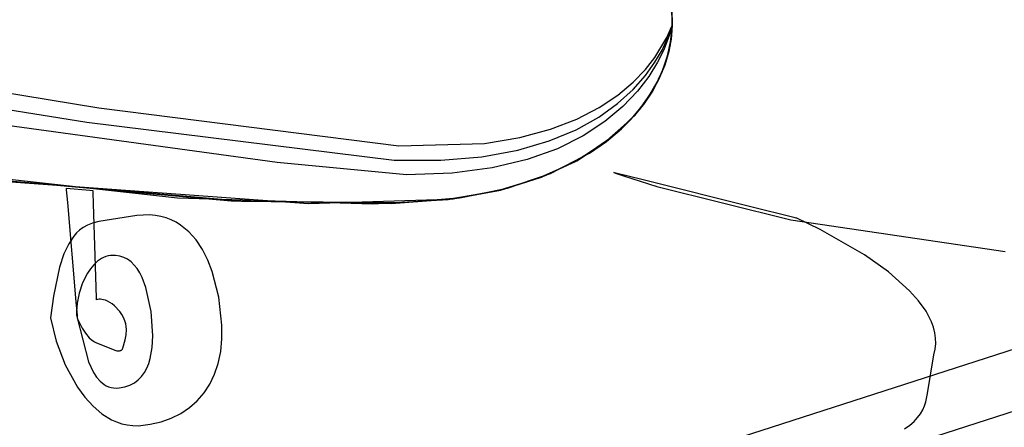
# Model space of a CAD drawing. Extents: x -3.57 to 3.57, y -2.08 to 2.06.
# Tile 33 of 219: x -2.87 to -2.62, y -0.54 to -0.44. Entities that reach past the tile are written whole.
import ezdxf

# ---------------------------------------------------------------- set-up
doc = ezdxf.new("R2010")
doc.units = 0

msp = doc.modelspace()

# ---------------------------------------------------------------- linework, layer by layer
at = {"layer": 'Layer 1', "color": 7, "linetype": 'CONTINUOUS'}
for p, q in [((-2.850614, -0.589732), (-1.15197, -0.04283)), ((-1.361724, -0.125177), (-3.058052, -0.672079)), ((-2.706775, -0.432983), (-2.706494, -0.435193)), ((-2.706479, -0.436255), (-2.706634, -0.432103)), ((-2.706589, -0.433903), (-2.706482, -0.436337)), ((-2.706588, -0.433735), (-2.706482, -0.436326)), ((-2.706586, -0.433566), (-2.706481, -0.436316)), ((-2.706585, -0.433398), (-2.706481, -0.436305)), ((-2.706583, -0.433228), (-2.706481, -0.436294)), ((-2.706582, -0.43306), (-2.70648, -0.436284)), ((-2.706581, -0.432891), (-2.70648, -0.436273)), ((-2.706526, -0.437318), (-2.706507, -0.433846)), ((-2.706831, -0.440207), (-2.706479, -0.436255)), ((-2.70648, -0.436273), (-2.706752, -0.439652)), ((-2.70648, -0.436284), (-2.706752, -0.439652)), ((-2.706481, -0.436294), (-2.706752, -0.439652)), ((-2.706481, -0.436305), (-2.706752, -0.439652)), ((-2.706481, -0.436316), (-2.706752, -0.439652)), ((-2.706482, -0.436326), (-2.706752, -0.439652)), ((-2.706482, -0.436337), (-2.706752, -0.439652)), ((-2.706483, -0.436358), (-2.706752, -0.439652)), ((-2.706484, -0.43639), (-2.706752, -0.439652)), ((-2.706484, -0.436401), (-2.706752, -0.439652)), ((-2.706597, -0.434915), (-2.706502, -0.435613)), ((-2.706596, -0.434746), (-2.7065, -0.435529)), ((-2.706594, -0.434578), (-2.706499, -0.435445)), ((-2.706593, -0.434409), (-2.706497, -0.435361)), ((-2.706592, -0.434241), (-2.706483, -0.436358)), ((-2.706494, -0.435193), (-2.706571, -0.437961)), ((-2.706497, -0.435361), (-2.706571, -0.437961)), ((-2.706499, -0.435445), (-2.706571, -0.437961)), ((-2.706519, -0.436537), (-2.706506, -0.436511)), ((-2.706506, -0.436511), (-2.706501, -0.436503)), ((-2.706502, -0.435613), (-2.706484, -0.436401)), ((-2.706501, -0.436503), (-2.706499, -0.436501)), ((-2.7065, -0.435529), (-2.706484, -0.43639)), ((-2.706499, -0.436501), (-2.706498, -0.4365)), ((-2.706498, -0.4365), (-2.706497, -0.436499)), ((-2.706497, -0.436499), (-2.706496, -0.436499)), ((-2.706496, -0.436499), (-2.706495, -0.436499)), ((-2.706495, -0.436499), (-2.706495, -0.436498)), ((-2.706495, -0.436498), (-2.706494, -0.436498)), ((-2.706494, -0.436498), (-2.706494, -0.436498)), ((-2.706494, -0.436498), (-2.706494, -0.436498)), ((-2.706494, -0.436498), (-2.706493, -0.436498)), ((-2.706493, -0.436498), (-2.706493, -0.436499)), ((-2.706493, -0.436499), (-2.706492, -0.436499)), ((-2.706492, -0.436499), (-2.706492, -0.436499)), ((-2.706492, -0.436499), (-2.706492, -0.436499)), ((-2.706492, -0.436499), (-2.706491, -0.4365)), ((-2.706491, -0.4365), (-2.706491, -0.436501)), ((-2.706491, -0.436501), (-2.70649, -0.436502)), ((-2.70649, -0.436502), (-2.706489, -0.436505)), ((-2.706489, -0.436505), (-2.706489, -0.436509)), ((-2.706489, -0.436509), (-2.706488, -0.436519)), ((-2.706488, -0.436519), (-2.706488, -0.436533)), ((-2.709011, -0.442658), (-2.707022, -0.438186)), ((-2.706849, -0.437982), (-2.708544, -0.442534)), ((-2.7078, -0.439535), (-2.706613, -0.43677)), ((-2.707022, -0.438186), (-2.706614, -0.436939)), ((-2.706571, -0.437961), (-2.707022, -0.441334)), ((-2.706571, -0.437961), (-2.707022, -0.441334)), ((-2.706571, -0.437961), (-2.707022, -0.441334)), ((-2.706909, -0.440698), (-2.706526, -0.437318)), ((-2.706909, -0.440698), (-2.706526, -0.437318)), ((-2.706546, -0.436813), (-2.706849, -0.437982)), ((-2.706488, -0.436535), (-2.706789, -0.439922)), ((-2.706488, -0.436535), (-2.706789, -0.439922)), ((-2.706614, -0.436939), (-2.706521, -0.43662)), ((-2.706613, -0.43677), (-2.706519, -0.436537)), ((-2.706494, -0.436566), (-2.706546, -0.436813)), ((-2.706526, -0.437318), (-2.706503, -0.436894)), ((-2.706521, -0.43662), (-2.706498, -0.436545)), ((-2.706503, -0.436894), (-2.706494, -0.436681)), ((-2.706498, -0.436545), (-2.706491, -0.436529)), ((-2.70649, -0.436543), (-2.706494, -0.436566)), ((-2.706494, -0.436681), (-2.70649, -0.436575)), ((-2.706491, -0.436528), (-2.70649, -0.436527)), ((-2.706491, -0.436529), (-2.706491, -0.436528)), ((-2.70649, -0.436527), (-2.70649, -0.436527)), ((-2.70649, -0.436527), (-2.70649, -0.436527)), ((-2.70649, -0.436527), (-2.70649, -0.436527)), ((-2.70649, -0.436527), (-2.70649, -0.436527)), ((-2.70649, -0.436527), (-2.706489, -0.436527)), ((-2.706489, -0.436537), (-2.70649, -0.436543)), ((-2.70649, -0.436575), (-2.706489, -0.436549)), ((-2.706489, -0.436527), (-2.706489, -0.436527)), ((-2.706489, -0.436527), (-2.706489, -0.436527)), ((-2.706489, -0.436527), (-2.706489, -0.436527)), ((-2.706489, -0.436527), (-2.706489, -0.436527)), ((-2.706489, -0.436527), (-2.706489, -0.436527)), ((-2.706489, -0.436527), (-2.706489, -0.436527)), ((-2.706489, -0.436527), (-2.706489, -0.436527)), ((-2.706489, -0.436527), (-2.706489, -0.436527)), ((-2.706489, -0.436527), (-2.706489, -0.436527)), ((-2.706489, -0.436527), (-2.706489, -0.436527)), ((-2.706489, -0.436527), (-2.706489, -0.436527)), ((-2.706489, -0.436527), (-2.706489, -0.436527)), ((-2.706489, -0.436527), (-2.706489, -0.436527)), ((-2.706489, -0.436527), (-2.706489, -0.436528)), ((-2.706489, -0.436528), (-2.706488, -0.436528)), ((-2.706489, -0.436549), (-2.706488, -0.436535)), ((-2.706488, -0.436536), (-2.706489, -0.436537)), ((-2.706488, -0.436528), (-2.706488, -0.436531)), ((-2.706488, -0.436531), (-2.706488, -0.436534)), ((-2.706488, -0.436533), (-2.706488, -0.436535)), ((-2.706488, -0.436534), (-2.706488, -0.436535)), ((-2.706488, -0.436535), (-2.706488, -0.436535)), ((-2.706488, -0.436535), (-2.706488, -0.436535)), ((-2.706488, -0.436535), (-2.706488, -0.436535)), ((-2.706488, -0.436535), (-2.706488, -0.436536)), ((-2.706488, -0.436536), (-2.706488, -0.436536)), ((-2.953754, -0.43941), (-2.847731, -0.456872)), ((-2.710757, -0.444466), (-2.7078, -0.439535)), ((-2.707022, -0.441334), (-2.70783, -0.444665)), ((-2.707022, -0.441334), (-2.70783, -0.444665)), ((-2.707022, -0.441334), (-2.70783, -0.444665)), ((-2.707669, -0.444107), (-2.706831, -0.440207)), ((-2.707649, -0.444038), (-2.706909, -0.440698)), ((-2.707649, -0.444038), (-2.706909, -0.440698)), ((-2.706789, -0.439922), (-2.707447, -0.443273)), ((-2.706789, -0.439922), (-2.707447, -0.443273)), ((-2.706752, -0.439652), (-2.707382, -0.443006)), ((-2.706752, -0.439652), (-2.707382, -0.443006)), ((-2.706752, -0.439652), (-2.707382, -0.443006)), ((-2.706752, -0.439652), (-2.707382, -0.443006)), ((-2.706752, -0.439652), (-2.707382, -0.443006)), ((-2.706752, -0.439652), (-2.707382, -0.443006)), ((-2.706752, -0.439652), (-2.707382, -0.443006)), ((-2.706752, -0.439652), (-2.707382, -0.443006)), ((-2.706752, -0.439652), (-2.707382, -0.443006)), ((-2.706752, -0.439652), (-2.707382, -0.443006)), ((-2.956352, -0.443407), (-2.850664, -0.460411)), ((-2.710754, -0.445614), (-2.709011, -0.442658)), ((-2.708544, -0.442534), (-2.710106, -0.445635)), ((-2.707447, -0.443273), (-2.70846, -0.446572)), ((-2.707447, -0.443273), (-2.70846, -0.446572)), ((-2.707382, -0.443006), (-2.708366, -0.44631)), ((-2.707382, -0.443006), (-2.708366, -0.44631)), ((-2.707382, -0.443006), (-2.708366, -0.44631)), ((-2.707382, -0.443006), (-2.708366, -0.44631)), ((-2.707382, -0.443006), (-2.708366, -0.44631)), ((-2.707382, -0.443006), (-2.708366, -0.44631)), ((-2.707382, -0.443006), (-2.708366, -0.44631)), ((-2.707382, -0.443006), (-2.708366, -0.44631)), ((-2.707382, -0.443006), (-2.708366, -0.44631)), ((-2.707382, -0.443006), (-2.708366, -0.44631)), ((-2.713105, -0.448873), (-2.710754, -0.445614)), ((-2.713094, -0.447428), (-2.710757, -0.444466)), ((-2.710106, -0.445635), (-2.712255, -0.449099)), ((-2.70783, -0.444665), (-2.708991, -0.447939)), ((-2.70783, -0.444665), (-2.708991, -0.447939)), ((-2.70783, -0.444665), (-2.708991, -0.447939)), ((-2.708988, -0.447932), (-2.707669, -0.444107)), ((-2.708744, -0.447324), (-2.707649, -0.444038)), ((-2.708744, -0.447324), (-2.707649, -0.444038)), ((-2.716107, -0.450552), (-2.713094, -0.447428)), ((-2.710787, -0.45166), (-2.708988, -0.447932)), ((-2.708991, -0.447939), (-2.710505, -0.451141)), ((-2.708991, -0.447939), (-2.710505, -0.451141)), ((-2.708991, -0.447939), (-2.710505, -0.451141)), ((-2.710191, -0.450541), (-2.708744, -0.447324)), ((-2.710191, -0.450541), (-2.708744, -0.447324)), ((-2.70846, -0.446572), (-2.709826, -0.449806)), ((-2.70846, -0.446572), (-2.709826, -0.449806)), ((-2.708366, -0.44631), (-2.709704, -0.44955)), ((-2.708366, -0.44631), (-2.709704, -0.44955)), ((-2.708366, -0.44631), (-2.709704, -0.44955)), ((-2.708366, -0.44631), (-2.709704, -0.44955)), ((-2.708366, -0.44631), (-2.709704, -0.44955)), ((-2.708366, -0.44631), (-2.709704, -0.44955)), ((-2.708366, -0.44631), (-2.709704, -0.44955)), ((-2.708366, -0.44631), (-2.709704, -0.44955)), ((-2.708366, -0.44631), (-2.709704, -0.44955)), ((-2.708366, -0.44631), (-2.709704, -0.44955)), ((-2.719873, -0.453712), (-2.716107, -0.450552)), ((-2.716144, -0.4523), (-2.713105, -0.448873)), ((-2.712255, -0.449099), (-2.715077, -0.452784)), ((-2.711988, -0.453674), (-2.710191, -0.450541)), ((-2.711988, -0.453674), (-2.710191, -0.450541)), ((-2.709826, -0.449806), (-2.711543, -0.45296)), ((-2.709826, -0.449806), (-2.711543, -0.45296)), ((-2.709704, -0.44955), (-2.711393, -0.452711)), ((-2.709704, -0.44955), (-2.711393, -0.452711)), ((-2.709704, -0.44955), (-2.711393, -0.452711)), ((-2.709704, -0.44955), (-2.711393, -0.452711)), ((-2.709704, -0.44955), (-2.711393, -0.452711)), ((-2.709704, -0.44955), (-2.711393, -0.452711)), ((-2.709704, -0.44955), (-2.711393, -0.452711)), ((-2.709704, -0.44955), (-2.711393, -0.452711)), ((-2.709704, -0.44955), (-2.711393, -0.452711)), ((-2.709704, -0.44955), (-2.711393, -0.452711)), ((-2.803787, -0.470327), (-2.933178, -0.452648)), ((-2.719952, -0.455761), (-2.716144, -0.4523)), ((-2.715077, -0.452784), (-2.718655, -0.456551)), ((-2.711543, -0.45296), (-2.713608, -0.456018)), ((-2.711543, -0.45296), (-2.713608, -0.456018)), ((-2.711393, -0.452711), (-2.71343, -0.455777)), ((-2.711393, -0.452711), (-2.71343, -0.455777)), ((-2.711393, -0.452711), (-2.71343, -0.455777)), ((-2.711393, -0.452711), (-2.71343, -0.455777)), ((-2.711393, -0.452711), (-2.71343, -0.455777)), ((-2.711393, -0.452711), (-2.71343, -0.455777)), ((-2.711393, -0.452711), (-2.71343, -0.455777)), ((-2.711393, -0.452711), (-2.71343, -0.455777)), ((-2.711393, -0.452711), (-2.71343, -0.455777)), ((-2.711393, -0.452711), (-2.71343, -0.455777)), ((-2.713062, -0.455266), (-2.710787, -0.45166)), ((-2.710505, -0.451141), (-2.712368, -0.454256)), ((-2.710505, -0.451141), (-2.712368, -0.454256)), ((-2.710505, -0.451141), (-2.712368, -0.454256)), ((-2.724611, -0.459123), (-2.719952, -0.455761)), ((-2.724471, -0.45678), (-2.719873, -0.453712)), ((-2.71343, -0.455777), (-2.715814, -0.458734)), ((-2.71343, -0.455777), (-2.715814, -0.458734)), ((-2.71343, -0.455777), (-2.715814, -0.458734)), ((-2.71343, -0.455777), (-2.715814, -0.458734)), ((-2.71343, -0.455777), (-2.715814, -0.458734)), ((-2.71343, -0.455777), (-2.715814, -0.458734)), ((-2.71343, -0.455777), (-2.715814, -0.458734)), ((-2.71343, -0.455777), (-2.715814, -0.458734)), ((-2.71343, -0.455777), (-2.715814, -0.458734)), ((-2.71343, -0.455777), (-2.715814, -0.458734)), ((-2.715809, -0.458728), (-2.713062, -0.455266)), ((-2.712368, -0.454256), (-2.714579, -0.45727)), ((-2.712368, -0.454256), (-2.714579, -0.45727)), ((-2.712368, -0.454256), (-2.714579, -0.45727)), ((-2.714134, -0.456707), (-2.711988, -0.453674)), ((-2.714134, -0.456707), (-2.711988, -0.453674)), ((-2.847731, -0.456872), (-2.77388, -0.466178)), ((-2.729979, -0.45963), (-2.724471, -0.45678)), ((-2.718655, -0.456551), (-2.723075, -0.460257)), ((-2.714579, -0.45727), (-2.717136, -0.460167)), ((-2.714579, -0.45727), (-2.717136, -0.460167)), ((-2.714579, -0.45727), (-2.717136, -0.460167)), ((-2.716625, -0.459628), (-2.714134, -0.456707)), ((-2.716625, -0.459628), (-2.714134, -0.456707)), ((-2.713608, -0.456018), (-2.71602, -0.458965)), ((-2.713608, -0.456018), (-2.71602, -0.458965)), ((-2.850664, -0.460411), (-2.774969, -0.469724)), ((-2.736473, -0.462135), (-2.729979, -0.45963)), ((-2.730202, -0.462252), (-2.724611, -0.459123)), ((-2.723075, -0.460257), (-2.72842, -0.463762)), ((-2.717136, -0.460167), (-2.723278, -0.465552)), ((-2.717136, -0.460167), (-2.723278, -0.465552)), ((-2.717136, -0.460167), (-2.723278, -0.465552)), ((-2.722638, -0.465067), (-2.716625, -0.459628)), ((-2.722638, -0.465067), (-2.716625, -0.459628)), ((-2.71602, -0.458965), (-2.721876, -0.464471)), ((-2.71602, -0.458965), (-2.721876, -0.464471)), ((-2.715814, -0.458734), (-2.721615, -0.464261)), ((-2.715814, -0.458734), (-2.721615, -0.464261)), ((-2.715814, -0.458734), (-2.721615, -0.464261)), ((-2.715814, -0.458734), (-2.721615, -0.464261)), ((-2.715814, -0.458734), (-2.721615, -0.464261)), ((-2.715814, -0.458734), (-2.721615, -0.464261)), ((-2.715814, -0.458734), (-2.721615, -0.464261)), ((-2.715814, -0.458734), (-2.721615, -0.464261)), ((-2.715814, -0.458734), (-2.721615, -0.464261)), ((-2.715814, -0.458734), (-2.721615, -0.464261)), ((-2.719025, -0.46202), (-2.715809, -0.458728)), ((-2.744033, -0.464169), (-2.736473, -0.462135)), ((-2.736806, -0.465015), (-2.730202, -0.462252)), ((-2.722707, -0.46512), (-2.719025, -0.46202)), ((-2.77388, -0.466178), (-2.752735, -0.465606)), ((-2.752735, -0.465606), (-2.744033, -0.464169)), ((-2.744503, -0.467277), (-2.736806, -0.465015)), ((-2.72842, -0.463762), (-2.734776, -0.466926)), ((-2.723278, -0.465552), (-2.730779, -0.470293)), ((-2.723278, -0.465552), (-2.730779, -0.470293)), ((-2.723278, -0.465552), (-2.730779, -0.470293)), ((-2.730011, -0.469874), (-2.722638, -0.465067)), ((-2.730011, -0.469874), (-2.722638, -0.465067)), ((-2.721876, -0.464471), (-2.729092, -0.469356)), ((-2.721876, -0.464471), (-2.729092, -0.469356)), ((-2.721615, -0.464261), (-2.728777, -0.469174)), ((-2.721615, -0.464261), (-2.728777, -0.469174)), ((-2.721615, -0.464261), (-2.728777, -0.469174)), ((-2.721615, -0.464261), (-2.728777, -0.469174)), ((-2.721615, -0.464261), (-2.728777, -0.469174)), ((-2.721615, -0.464261), (-2.728777, -0.469174)), ((-2.721615, -0.464261), (-2.728777, -0.469174)), ((-2.721615, -0.464261), (-2.728777, -0.469174)), ((-2.721615, -0.464261), (-2.728777, -0.469174)), ((-2.721615, -0.464261), (-2.728777, -0.469174)), ((-2.726852, -0.468005), (-2.722707, -0.46512)), ((-2.935069, -0.467175), (-2.828343, -0.479013)), ((-2.753375, -0.468905), (-2.744503, -0.467277)), ((-2.734776, -0.466926), (-2.742226, -0.469608)), ((-2.736516, -0.473033), (-2.726852, -0.468005)), ((-2.771985, -0.47335), (-2.803787, -0.470327)), ((-2.774969, -0.469724), (-2.763504, -0.469765)), ((-2.763504, -0.469765), (-2.753375, -0.468905)), ((-2.742226, -0.469608), (-2.750854, -0.471666)), ((-2.730779, -0.470293), (-2.739621, -0.474271)), ((-2.730779, -0.470293), (-2.739621, -0.474271)), ((-2.730779, -0.470293), (-2.739621, -0.474271)), ((-2.738726, -0.47393), (-2.730011, -0.469874)), ((-2.738726, -0.47393), (-2.730011, -0.469874)), ((-2.729092, -0.469356), (-2.737654, -0.473505)), ((-2.729092, -0.469356), (-2.737654, -0.473505)), ((-2.728777, -0.469174), (-2.737285, -0.473354)), ((-2.728777, -0.469174), (-2.737285, -0.473354)), ((-2.728777, -0.469174), (-2.737285, -0.473354)), ((-2.728777, -0.469174), (-2.737285, -0.473354)), ((-2.728777, -0.469174), (-2.737285, -0.473354)), ((-2.728777, -0.469174), (-2.737285, -0.473354)), ((-2.728777, -0.469174), (-2.737285, -0.473354)), ((-2.728777, -0.469174), (-2.737285, -0.473354)), ((-2.728777, -0.469174), (-2.737285, -0.473354)), ((-2.728777, -0.469174), (-2.737285, -0.473354)), ((-2.906783, -0.471567), (-2.81512, -0.479772)), ((-2.906783, -0.471567), (-2.81512, -0.479772)), ((-2.812614, -0.479893), (-2.904256, -0.471869)), ((-2.812614, -0.479893), (-2.904256, -0.471869)), ((-2.811749, -0.479932), (-2.903373, -0.471973)), ((-2.811749, -0.479932), (-2.903373, -0.471973)), ((-2.811749, -0.479932), (-2.903373, -0.471973)), ((-2.811749, -0.479932), (-2.903373, -0.471973)), ((-2.811749, -0.479932), (-2.903373, -0.471973)), ((-2.811749, -0.479932), (-2.903373, -0.471973)), ((-2.811749, -0.479932), (-2.903373, -0.471973)), ((-2.811749, -0.479932), (-2.903373, -0.471973)), ((-2.811749, -0.479932), (-2.903373, -0.471973)), ((-2.811749, -0.479932), (-2.903373, -0.471973)), ((-2.750854, -0.471666), (-2.760746, -0.47296)), ((-2.720897, -0.472768), (-2.720898, -0.472768)), ((-2.720898, -0.472768), (-2.720898, -0.472768)), ((-2.720898, -0.472768), (-2.720898, -0.472768)), ((-2.720898, -0.472768), (-2.720898, -0.472768)), ((-2.720898, -0.472768), (-2.720897, -0.472768)), ((-2.720894, -0.472769), (-2.720897, -0.472768)), ((-2.720897, -0.472768), (-2.720897, -0.472768)), ((-2.720897, -0.472768), (-2.720895, -0.472769)), ((-2.720895, -0.472769), (-2.720886, -0.472772)), ((-2.720878, -0.472773), (-2.720894, -0.472769)), ((-2.720886, -0.472772), (-2.720849, -0.472786)), ((-2.720697, -0.472818), (-2.720878, -0.472773)), ((-2.720849, -0.472786), (-2.720462, -0.47293)), ((-2.713655, -0.474578), (-2.720697, -0.472818)), ((-2.796106, -0.480458), (-2.88645, -0.473886)), ((-2.796106, -0.480458), (-2.88645, -0.473886)), ((-2.796106, -0.480458), (-2.88645, -0.473886)), ((-2.760746, -0.47296), (-2.771985, -0.47335)), ((-2.739621, -0.474271), (-2.749787, -0.477367)), ((-2.739621, -0.474271), (-2.749787, -0.477367)), ((-2.739621, -0.474271), (-2.749787, -0.477367)), ((-2.748767, -0.477115), (-2.738726, -0.47393)), ((-2.748767, -0.477115), (-2.738726, -0.47393)), ((-2.74799, -0.476914), (-2.736516, -0.473033)), ((-2.737654, -0.473505), (-2.747543, -0.476796)), ((-2.737654, -0.473505), (-2.747543, -0.476796)), ((-2.737285, -0.473354), (-2.747122, -0.476682)), ((-2.737285, -0.473354), (-2.747122, -0.476682)), ((-2.737285, -0.473354), (-2.747122, -0.476682)), ((-2.737285, -0.473354), (-2.747122, -0.476682)), ((-2.737285, -0.473354), (-2.747122, -0.476682)), ((-2.737285, -0.473354), (-2.747122, -0.476682)), ((-2.737285, -0.473354), (-2.747122, -0.476682)), ((-2.737285, -0.473354), (-2.747122, -0.476682)), ((-2.737285, -0.473354), (-2.747122, -0.476682)), ((-2.737285, -0.473354), (-2.747122, -0.476682)), ((-2.720462, -0.47293), (-2.718546, -0.47361)), ((-2.718546, -0.47361), (-2.710289, -0.47626)), ((-2.686525, -0.481359), (-2.713655, -0.474578)), ((-2.855783, -0.476689), (-2.855783, -0.476689)), ((-2.855783, -0.476689), (-2.855783, -0.476689)), ((-2.855783, -0.476689), (-2.855783, -0.476689)), ((-2.855783, -0.476689), (-2.855783, -0.476689)), ((-2.855783, -0.476689), (-2.855783, -0.476689)), ((-2.855783, -0.476689), (-2.855783, -0.476691)), ((-2.849915, -0.477226), (-2.855783, -0.476689)), ((-2.855783, -0.476691), (-2.855783, -0.476696)), ((-2.855783, -0.476696), (-2.855778, -0.476756)), ((-2.855778, -0.476756), (-2.855753, -0.477049)), ((-2.855753, -0.477049), (-2.855483, -0.480189)), ((-2.849243, -0.477287), (-2.849915, -0.477226)), ((-2.849177, -0.477294), (-2.849243, -0.477287)), ((-2.849161, -0.477295), (-2.849177, -0.477294)), ((-2.849158, -0.477295), (-2.849161, -0.477295)), ((-2.849157, -0.477295), (-2.849158, -0.477295)), ((-2.849158, -0.477295), (-2.849158, -0.477295)), ((-2.849158, -0.477295), (-2.849158, -0.477295)), ((-2.849144, -0.4777), (-2.849157, -0.477295)), ((-2.849157, -0.477295), (-2.849157, -0.477295)), ((-2.849157, -0.477295), (-2.849157, -0.477295)), ((-2.849157, -0.477295), (-2.849157, -0.477295)), ((-2.849157, -0.477295), (-2.849157, -0.477295)), ((-2.849157, -0.477295), (-2.849157, -0.477295)), ((-2.849157, -0.477295), (-2.849157, -0.477295)), ((-2.849157, -0.477295), (-2.849157, -0.477295)), ((-2.849052, -0.480509), (-2.849144, -0.4777)), ((-2.749787, -0.477367), (-2.761744, -0.479448)), ((-2.749787, -0.477367), (-2.761744, -0.479448)), ((-2.749787, -0.477367), (-2.761744, -0.479448)), ((-2.761729, -0.479446), (-2.74799, -0.476914)), ((-2.760457, -0.479299), (-2.748767, -0.477115)), ((-2.760457, -0.479299), (-2.748767, -0.477115)), ((-2.747543, -0.476796), (-2.758941, -0.479105)), ((-2.747543, -0.476796), (-2.758941, -0.479105)), ((-2.747122, -0.476682), (-2.758427, -0.479033)), ((-2.747122, -0.476682), (-2.758427, -0.479033)), ((-2.747122, -0.476682), (-2.758427, -0.479033)), ((-2.747122, -0.476682), (-2.758427, -0.479033)), ((-2.747122, -0.476682), (-2.758427, -0.479033)), ((-2.747122, -0.476682), (-2.758427, -0.479033)), ((-2.747122, -0.476682), (-2.758427, -0.479033)), ((-2.747122, -0.476682), (-2.758427, -0.479033)), ((-2.747122, -0.476682), (-2.758427, -0.479033)), ((-2.747122, -0.476682), (-2.758427, -0.479033)), ((-2.710289, -0.47626), (-2.677265, -0.484457)), ((-2.828343, -0.479013), (-2.780263, -0.480501)), ((-2.81512, -0.479772), (-2.775727, -0.480384)), ((-2.81512, -0.479772), (-2.775727, -0.480384)), ((-2.773788, -0.480312), (-2.812614, -0.479893)), ((-2.773788, -0.480312), (-2.812614, -0.479893)), ((-2.773125, -0.480284), (-2.811749, -0.479932)), ((-2.773125, -0.480284), (-2.811749, -0.479932)), ((-2.773125, -0.480284), (-2.811749, -0.479932)), ((-2.773125, -0.480284), (-2.811749, -0.479932)), ((-2.773125, -0.480284), (-2.811749, -0.479932)), ((-2.773125, -0.480284), (-2.811749, -0.479932)), ((-2.773125, -0.480284), (-2.811749, -0.479932)), ((-2.773125, -0.480284), (-2.811749, -0.479932)), ((-2.773125, -0.480284), (-2.811749, -0.479932)), ((-2.773125, -0.480284), (-2.811749, -0.479932)), ((-2.761744, -0.479448), (-2.796106, -0.480458)), ((-2.761744, -0.479448), (-2.796106, -0.480458)), ((-2.761744, -0.479448), (-2.796106, -0.480458)), ((-2.780263, -0.480501), (-2.761729, -0.479446)), ((-2.775727, -0.480384), (-2.760457, -0.479299)), ((-2.775727, -0.480384), (-2.760457, -0.479299)), ((-2.758941, -0.479105), (-2.773788, -0.480312)), ((-2.758941, -0.479105), (-2.773788, -0.480312)), ((-2.758427, -0.479033), (-2.773125, -0.480284)), ((-2.758427, -0.479033), (-2.773125, -0.480284)), ((-2.758427, -0.479033), (-2.773125, -0.480284)), ((-2.758427, -0.479033), (-2.773125, -0.480284)), ((-2.758427, -0.479033), (-2.773125, -0.480284)), ((-2.758427, -0.479033), (-2.773125, -0.480284)), ((-2.758427, -0.479033), (-2.773125, -0.480284)), ((-2.758427, -0.479033), (-2.773125, -0.480284)), ((-2.758427, -0.479033), (-2.773125, -0.480284)), ((-2.758427, -0.479033), (-2.773125, -0.480284)), ((-2.855483, -0.480189), (-2.853391, -0.504589)), ((-2.848376, -0.501045), (-2.849052, -0.480509)), ((-2.677175, -0.483696), (-2.686525, -0.481359)), ((-2.847735, -0.484833), (-2.849256, -0.485276)), ((-2.838333, -0.483365), (-2.847735, -0.484833)), ((-2.835253, -0.483237), (-2.838333, -0.483365)), ((-2.833814, -0.483362), (-2.835253, -0.483237)), ((-2.832443, -0.483609), (-2.833814, -0.483362)), ((-2.831137, -0.483971), (-2.832443, -0.483609)), ((-2.829898, -0.484445), (-2.831137, -0.483971)), ((-2.828723, -0.485026), (-2.829898, -0.484445)), ((-2.827611, -0.48571), (-2.828723, -0.485026)), ((-2.677265, -0.484457), (-2.624477, -0.492217)), ((-2.676186, -0.483944), (-2.677175, -0.483696)), ((-2.675951, -0.484002), (-2.676186, -0.483944)), ((-2.675904, -0.484014), (-2.675951, -0.484002)), ((-2.675899, -0.484015), (-2.675904, -0.484014)), ((-2.675898, -0.484016), (-2.675899, -0.484015)), ((-2.675897, -0.484016), (-2.675898, -0.484016)), ((-2.675898, -0.484016), (-2.675898, -0.484016)), ((-2.675898, -0.484016), (-2.675898, -0.484016)), ((-2.675898, -0.484016), (-2.675898, -0.484016)), ((-2.675898, -0.484016), (-2.675898, -0.484016)), ((-2.675898, -0.484016), (-2.675898, -0.484016)), ((-2.675794, -0.484061), (-2.675897, -0.484016)), ((-2.675897, -0.484016), (-2.675897, -0.484016)), ((-2.670051, -0.486805), (-2.675794, -0.484061)), ((-2.852473, -0.486944), (-2.853231, -0.487646)), ((-2.851585, -0.486321), (-2.852473, -0.486944)), ((-2.850526, -0.485769), (-2.851585, -0.486321)), ((-2.849256, -0.485276), (-2.850526, -0.485769)), ((-2.825576, -0.487368), (-2.827611, -0.48571)), ((-2.823783, -0.489381), (-2.825576, -0.487368)), ((-2.659117, -0.493084), (-2.670051, -0.486805)), ((-2.853898, -0.488438), (-2.855122, -0.490331)), ((-2.853231, -0.487646), (-2.853898, -0.488438)), ((-2.822227, -0.491714), (-2.823783, -0.489381)), ((-2.855122, -0.490331), (-2.856359, -0.492809)), ((-2.8209, -0.494329), (-2.822227, -0.491714)), ((-2.856359, -0.492809), (-2.857407, -0.496072)), ((-2.848089, -0.494641), (-2.848997, -0.49548)), ((-2.847092, -0.493969), (-2.848089, -0.494641)), ((-2.846561, -0.493706), (-2.847092, -0.493969)), ((-2.846008, -0.493495), (-2.846561, -0.493706)), ((-2.845432, -0.49334), (-2.846008, -0.493495)), ((-2.844835, -0.493244), (-2.845432, -0.49334)), ((-2.843661, -0.49321), (-2.844835, -0.493244)), ((-2.842572, -0.493358), (-2.843661, -0.49321)), ((-2.841565, -0.493678), (-2.842572, -0.493358)), ((-2.840637, -0.494158), (-2.841565, -0.493678)), ((-2.839784, -0.494789), (-2.840637, -0.494158)), ((-2.819794, -0.497191), (-2.8209, -0.494329)), ((-2.653277, -0.497235), (-2.659117, -0.493084)), ((-2.857407, -0.496072), (-2.858882, -0.503225)), ((-2.849817, -0.496461), (-2.850549, -0.497554)), ((-2.848997, -0.49548), (-2.849817, -0.496461)), ((-2.839006, -0.49556), (-2.839784, -0.494789)), ((-2.838298, -0.496459), (-2.839006, -0.49556)), ((-2.837659, -0.497476), (-2.838298, -0.496459)), ((-2.850549, -0.497554), (-2.85175, -0.499967)), ((-2.837085, -0.498601), (-2.837659, -0.497476)), ((-2.836123, -0.501128), (-2.837085, -0.498601)), ((-2.818217, -0.503507), (-2.819794, -0.497191)), ((-2.648027, -0.501893), (-2.653277, -0.497235)), ((-2.85175, -0.499967), (-2.852599, -0.502496)), ((-2.848287, -0.503764), (-2.848376, -0.501045)), ((-2.834865, -0.506997), (-2.836123, -0.501128)), ((-2.64582, -0.504372), (-2.648027, -0.501893)), ((-2.858882, -0.503225), (-2.85961, -0.508594)), ((-2.852599, -0.502496), (-2.853099, -0.504919)), ((-2.848278, -0.504033), (-2.848287, -0.503764)), ((-2.848276, -0.504096), (-2.848278, -0.504033)), ((-2.848276, -0.504109), (-2.848276, -0.504096)), ((-2.848276, -0.50411), (-2.848276, -0.504109)), ((-2.848275, -0.50411), (-2.848276, -0.50411)), ((-2.848276, -0.50411), (-2.848276, -0.50411)), ((-2.848276, -0.50411), (-2.848276, -0.50411)), ((-2.848276, -0.50411), (-2.848276, -0.50411)), ((-2.848276, -0.50411), (-2.848276, -0.50411)), ((-2.848276, -0.50411), (-2.848276, -0.50411)), ((-2.848276, -0.50411), (-2.848276, -0.50411)), ((-2.848276, -0.50411), (-2.848276, -0.50411)), ((-2.848276, -0.50411), (-2.848276, -0.50411)), ((-2.848276, -0.50411), (-2.848276, -0.50411)), ((-2.848276, -0.50411), (-2.848276, -0.50411)), ((-2.848274, -0.50411), (-2.848275, -0.50411)), ((-2.848098, -0.504063), (-2.848274, -0.50411)), ((-2.84765, -0.504008), (-2.848098, -0.504063)), ((-2.847335, -0.504007), (-2.84765, -0.504008)), ((-2.846966, -0.504041), (-2.847335, -0.504007)), ((-2.846547, -0.50412), (-2.846966, -0.504041)), ((-2.846082, -0.504258), (-2.846547, -0.50412)), ((-2.845576, -0.504466), (-2.846082, -0.504258)), ((-2.817436, -0.51037), (-2.818217, -0.503507)), ((-2.643996, -0.50693), (-2.64582, -0.504372)), ((-2.853391, -0.504589), (-2.853098, -0.508015)), ((-2.853099, -0.504919), (-2.853249, -0.507013)), ((-2.845034, -0.504757), (-2.845576, -0.504466)), ((-2.84446, -0.505142), (-2.845034, -0.504757)), ((-2.843859, -0.505633), (-2.84446, -0.505142)), ((-2.842596, -0.506981), (-2.843859, -0.505633)), ((-2.85961, -0.508594), (-2.858265, -0.514289)), ((-2.853249, -0.507013), (-2.853194, -0.507867)), ((-2.853194, -0.507867), (-2.853133, -0.508234)), ((-2.853133, -0.508234), (-2.853051, -0.508555)), ((-2.853098, -0.508015), (-2.853051, -0.508552)), ((-2.853051, -0.508552), (-2.853051, -0.508555)), ((-2.853051, -0.508555), (-2.850244, -0.519375)), ((-2.853051, -0.508555), (-2.853051, -0.508555)), ((-2.853051, -0.508555), (-2.853051, -0.508555)), ((-2.853051, -0.508555), (-2.853051, -0.508555)), ((-2.853051, -0.508555), (-2.853051, -0.508555)), ((-2.853051, -0.508555), (-2.853051, -0.508555)), ((-2.853051, -0.508555), (-2.853051, -0.508555)), ((-2.853051, -0.508555), (-2.853051, -0.508555)), ((-2.853051, -0.508555), (-2.853051, -0.508555)), ((-2.853051, -0.508555), (-2.853051, -0.508555)), ((-2.853051, -0.508555), (-2.853051, -0.508555)), ((-2.853051, -0.508555), (-2.853051, -0.508556)), ((-2.853051, -0.508556), (-2.853047, -0.508566)), ((-2.853047, -0.508566), (-2.85303, -0.508612)), ((-2.85303, -0.508612), (-2.852824, -0.509119)), ((-2.852824, -0.509119), (-2.851819, -0.511148)), ((-2.842048, -0.507754), (-2.842596, -0.506981)), ((-2.841627, -0.508519), (-2.842048, -0.507754)), ((-2.841319, -0.509272), (-2.841627, -0.508519)), ((-2.841112, -0.510011), (-2.841319, -0.509272)), ((-2.834438, -0.512984), (-2.834865, -0.506997)), ((-2.642634, -0.509553), (-2.643996, -0.50693)), ((-2.851819, -0.511148), (-2.851054, -0.51235)), ((-2.840994, -0.510733), (-2.841112, -0.510011)), ((-2.841041, -0.512769), (-2.840951, -0.511435)), ((-2.840951, -0.511435), (-2.840994, -0.510733)), ((-2.817416, -0.513747), (-2.817436, -0.51037)), ((-2.642152, -0.510883), (-2.642634, -0.509553)), ((-2.641814, -0.512223), (-2.642152, -0.510883)), ((-2.851054, -0.51235), (-2.850137, -0.513462)), ((-2.850137, -0.513462), (-2.849627, -0.513935)), ((-2.849627, -0.513935), (-2.849085, -0.514325)), ((-2.841802, -0.516001), (-2.84128, -0.51399)), ((-2.84128, -0.51399), (-2.841041, -0.512769)), ((-2.834597, -0.515857), (-2.834438, -0.512984)), ((-2.817715, -0.516891), (-2.817416, -0.513747)), ((-2.641631, -0.513571), (-2.641814, -0.512223)), ((-2.641613, -0.514926), (-2.641631, -0.513571)), ((-2.858265, -0.514289), (-2.856037, -0.520148)), ((-2.849085, -0.514325), (-2.848803, -0.514483)), ((-2.848803, -0.514483), (-2.848513, -0.514613)), ((-2.848513, -0.514613), (-2.843759, -0.516553)), ((-2.842219, -0.516556), (-2.842149, -0.516511)), ((-2.842149, -0.516511), (-2.842083, -0.51646)), ((-2.842083, -0.51646), (-2.842023, -0.516402)), ((-2.842023, -0.516402), (-2.841968, -0.516337)), ((-2.841968, -0.516337), (-2.841918, -0.516264)), ((-2.841918, -0.516264), (-2.841874, -0.516184)), ((-2.841874, -0.516184), (-2.841802, -0.516001)), ((-2.835073, -0.518556), (-2.834597, -0.515857)), ((-2.642109, -0.517645), (-2.641769, -0.516284)), ((-2.641769, -0.516284), (-2.641613, -0.514926)), ((-2.843759, -0.516553), (-2.84327, -0.516661)), ((-2.84327, -0.516661), (-2.842833, -0.516698)), ((-2.842833, -0.516698), (-2.842636, -0.516686)), ((-2.842636, -0.516686), (-2.842456, -0.516652)), ((-2.842456, -0.516652), (-2.842293, -0.516594)), ((-2.842293, -0.516594), (-2.842219, -0.516556)), ((-2.835449, -0.519809), (-2.835073, -0.518556)), ((-2.818321, -0.5198), (-2.817715, -0.516891)), ((-2.643652, -0.527221), (-2.642109, -0.517645)), ((-2.856037, -0.520148), (-2.85298, -0.525665)), ((-2.850244, -0.519375), (-2.849023, -0.522045)), ((-2.83651, -0.522057), (-2.835925, -0.52098)), ((-2.835925, -0.52098), (-2.835449, -0.519809)), ((-2.819218, -0.522469), (-2.818321, -0.5198)), ((-2.849023, -0.522045), (-2.848273, -0.523197)), ((-2.848273, -0.523197), (-2.847416, -0.524184)), ((-2.838032, -0.523877), (-2.83721, -0.523027)), ((-2.83721, -0.523027), (-2.83651, -0.522057)), ((-2.820391, -0.524895), (-2.819218, -0.522469)), ((-2.85298, -0.525665), (-2.851157, -0.528139)), ((-2.847416, -0.524184), (-2.846943, -0.524605)), ((-2.846943, -0.524605), (-2.846439, -0.524972)), ((-2.846439, -0.524972), (-2.845903, -0.525282)), ((-2.845903, -0.525282), (-2.845333, -0.525531)), ((-2.845333, -0.525531), (-2.844727, -0.525713)), ((-2.844727, -0.525713), (-2.844085, -0.525826)), ((-2.844085, -0.525826), (-2.843405, -0.525865)), ((-2.843405, -0.525865), (-2.842685, -0.525827)), ((-2.842685, -0.525827), (-2.841303, -0.525582)), ((-2.841303, -0.525582), (-2.840071, -0.525167)), ((-2.840071, -0.525167), (-2.838983, -0.524595)), ((-2.838983, -0.524595), (-2.838032, -0.523877)), ((-2.821827, -0.527076), (-2.820391, -0.524895)), ((-2.851157, -0.528139), (-2.849147, -0.530337)), ((-2.823509, -0.529006), (-2.821827, -0.527076)), ((-2.644058, -0.529283), (-2.643652, -0.527221)), ((-2.849147, -0.530337), (-2.846957, -0.532199)), ((-2.827558, -0.532106), (-2.825425, -0.530684)), ((-2.825425, -0.530684), (-2.823509, -0.529006)), ((-2.644808, -0.531253), (-2.64438, -0.530278)), ((-2.64438, -0.530278), (-2.644058, -0.529283)), ((-2.846957, -0.532199), (-2.844593, -0.533659)), ((-2.832421, -0.534165), (-2.829895, -0.533267)), ((-2.829895, -0.533267), (-2.827558, -0.532106)), ((-2.646945, -0.534084), (-2.64607, -0.533153)), ((-2.64607, -0.533153), (-2.645365, -0.532211)), ((-2.645365, -0.532211), (-2.644808, -0.531253)), ((-2.844593, -0.533659), (-2.843348, -0.534219)), ((-2.843348, -0.534219), (-2.842062, -0.534655)), ((-2.842062, -0.534655), (-2.840736, -0.53496)), ((-2.840736, -0.53496), (-2.83937, -0.535125)), ((-2.83937, -0.535125), (-2.837967, -0.535142)), ((-2.837967, -0.535142), (-2.835121, -0.534797)), ((-2.835121, -0.534797), (-2.832421, -0.534165)), ((-2.649288, -0.535918), (-2.648011, -0.535004)), ((-2.648011, -0.535004), (-2.646945, -0.534084))]:
    msp.add_line(p, q, dxfattribs=at)

doc.saveas('drawing.dxf')
